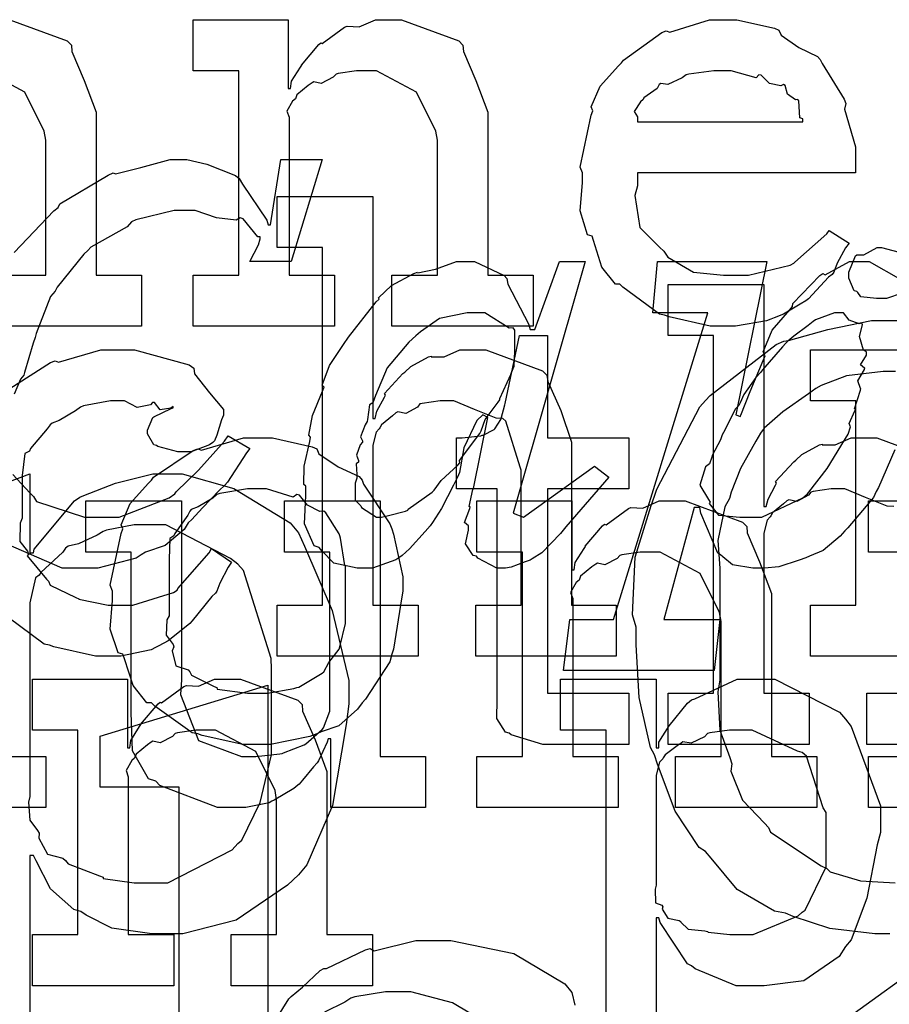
# Model space of a CAD drawing. Extents: x 0 to 8.5, y 0 to 11.
# Tile 149 of 256: x 4.241 to 4.478, y 3.986 to 4.254. Entities that reach past the tile are written whole.
import ezdxf

# ---------------------------------------------------------------- set-up
doc = ezdxf.new("R2010")
doc.units = 0
doc.layers.get('0').update_dxf_attribs({"linetype": 'CONTINUOUS'})

msp = doc.modelspace()

# ---------------------------------------------------------------- linework, layer by layer
at = {"color": 0}
for points in [[(4.2385, 4.25358), (4.25412, 4.24783), (4.25526, 4.24664), (4.25537, 4.2449), (4.25879, 4.23703), (4.26199, 4.22846), (4.26199, 4.22558), (4.26199, 4.18414), (4.27436, 4.18414), (4.27436, 4.17025), (4.23594, 4.17025)], [(4.23594, 4.18414), (4.24832, 4.18414), (4.24832, 4.22081), (4.24789, 4.22325), (4.24262, 4.23389), (4.23172, 4.23969)], [(4.23975, 4.19032), (4.25054, 4.20161), (4.25168, 4.20258), (4.25211, 4.2035), (4.26525, 4.21137), (4.26665, 4.21192), (4.26725, 4.21169), (4.27414, 4.21343), (4.28217, 4.2156), (4.28489, 4.2156), (4.28668, 4.2156), (4.29215, 4.21431), (4.29992, 4.21126), (4.30094, 4.21039), (4.30176, 4.20888), (4.30843, 4.19911), (4.30875, 4.19781), (4.3094, 4.19781), (4.31222, 4.2156), (4.32351, 4.2156), (4.31506, 4.18782), (4.30376, 4.18782), (4.30615, 4.19239), (4.30615, 4.19239), (4.30658, 4.19401), (4.30658, 4.19456), (4.30593, 4.19456), (4.30203, 4.19943), (4.30117, 4.19976), (4.30007, 4.19911), (4.29471, 4.19976), (4.28896, 4.20171), (4.28706, 4.20171), (4.28321, 4.20171), (4.27279, 4.19922), (4.27165, 4.19868), (4.27046, 4.19732), (4.26058, 4.19174), (4.25971, 4.19086), (4.25863, 4.18983), (4.25142, 4.18088), (4.25082, 4.17979), (4.24962, 4.17833), (4.24571, 4.16829), (4.24539, 4.16721), (4.2449, 4.16564), (4.24251, 4.15771), (4.24235, 4.15701), (4.24143, 4.15593), (4.23969, 4.15181)], [(4.48118, 4.17925), (4.47694, 4.17779), (4.47558, 4.17779), (4.47558, 4.17779), (4.47418, 4.17779), (4.47, 4.17828), (4.46918, 4.17947), (4.46886, 4.17974), (4.4681, 4.1799), (4.46669, 4.18338), (4.46669, 4.18451), (4.46669, 4.18494), (4.46669, 4.18494), (4.46847, 4.1894), (4.46886, 4.18972), (4.46886, 4.18972), (4.47081, 4.18972), (4.47439, 4.19168), (4.47558, 4.19168), (4.47558, 4.19168), (4.48172, 4.19006)], [(4.47917, 4.13672), (4.47472, 4.12642), (4.47412, 4.12532), (4.47336, 4.12375), (4.46642, 4.11546), (4.46565, 4.11469), (4.46436, 4.11322), (4.45969, 4.10932), (4.456, 4.10781), (4.45503, 4.10732), (4.45318, 4.10667), (4.44764, 4.10487), (4.44374, 4.10449), (4.44243, 4.10449), (4.4406, 4.10449), (4.43506, 4.10542), (4.43246, 4.10758), (4.43181, 4.10818), (4.43104, 4.10856), (4.42643, 4.11951), (4.42617, 4.12099), (4.42464, 4.12099), (4.41639, 4.0906), (4.43158, 4.0906), (4.43007, 4.07671), (4.38906, 4.07671), (4.39079, 4.0906), (4.39079, 4.0906), (4.40272, 4.0906), (4.42833, 4.17393), (4.41336, 4.17393), (4.41465, 4.18782), (4.44439, 4.18782), (4.43593, 4.14615), (4.43722, 4.14572), (4.43728, 4.14606), (4.43983, 4.1525), (4.44342, 4.16092), (4.44396, 4.16222), (4.44342, 4.16336), (4.44586, 4.16922), (4.45068, 4.17475), (4.45133, 4.17567), (4.45144, 4.17649), (4.45882, 4.18403), (4.45958, 4.18457), (4.46024, 4.18425), (4.4669, 4.18782), (4.46913, 4.18782), (4.47222, 4.18782), (4.48085, 4.18294)], [(4.47894, 4.12131), (4.47715, 4.12136), (4.47125, 4.12375), (4.4656, 4.12608), (4.46376, 4.12608), (4.46192, 4.12608), (4.45697, 4.12538), (4.45638, 4.12522), (4.45574, 4.12435), (4.45258, 4.12267), (4.45036, 4.1231), (4.44987, 4.12283), (4.44889, 4.12201), (4.44596, 4.11957), (4.44547, 4.11876), (4.44532, 4.11849), (4.4445, 4.11757), (4.44358, 4.11404), (4.44358, 4.11285), (4.44358, 4.07053), (4.45594, 4.07053), (4.45594, 4.05664), (4.41754, 4.05664), (4.41754, 4.07053), (4.41754, 4.07053), (4.4299, 4.07053), (4.4299, 4.16775), (4.41754, 4.16775), (4.41754, 4.18164), (4.44358, 4.18164), (4.44358, 4.12131), (4.44422, 4.12131), (4.44422, 4.12131), (4.44472, 4.12326), (4.44672, 4.12706), (4.44706, 4.12761), (4.44678, 4.1281), (4.45171, 4.13346), (4.45226, 4.1339), (4.45226, 4.1339), (4.45394, 4.13542), (4.45871, 4.13803), (4.45942, 4.13824), (4.45947, 4.13803), (4.463, 4.13803), (4.46729, 4.13997), (4.46875, 4.13997), (4.47428, 4.13997), (4.48975, 4.13422)], [(4.47786, 4.00515), (4.47374, 4.00515), (4.46149, 4.00657), (4.45156, 4.00988), (4.44943, 4.01079), (4.44646, 4.01133), (4.43636, 4.01719), (4.42925, 4.02572), (4.42774, 4.0275), (4.426, 4.02865), (4.41943, 4.03847), (4.41465, 4.05122), (4.41385, 4.05376), (4.41276, 4.05583), (4.40972, 4.06939), (4.40886, 4.08371), (4.40886, 4.08849), (4.40788, 4.09185), (4.40858, 4.10747), (4.41297, 4.12153), (4.41385, 4.12408), (4.41444, 4.12603), (4.42622, 4.14839), (4.42774, 4.15012), (4.42899, 4.15142), (4.44694, 4.16531), (4.449, 4.16618), (4.45025, 4.16644), (4.46094, 4.16938), (4.47282, 4.17182), (4.47678, 4.17182), (4.48313, 4.17182)], [(4.2385, 4.15332), (4.24957, 4.16043), (4.25082, 4.16086), (4.25174, 4.16049), (4.26324, 4.1639), (4.26708, 4.1639), (4.27246, 4.1639), (4.28728, 4.15978), (4.28857, 4.1589), (4.28874, 4.15733), (4.29286, 4.15213), (4.2966, 4.14763), (4.2966, 4.14611), (4.29606, 4.14481), (4.29486, 4.14063), (4.29417, 4.13911), (4.29378, 4.13872), (4.29286, 4.13807), (4.28782, 4.13612), (4.28618, 4.13612), (4.28424, 4.13612), (4.27881, 4.13758), (4.27838, 4.13786), (4.27767, 4.13803), (4.27599, 4.141), (4.27599, 4.14199), (4.27599, 4.14199), (4.2774, 4.14546), (4.27772, 4.14567), (4.27772, 4.14567), (4.28239, 4.14794), (4.28293, 4.14806), (4.28293, 4.14849), (4.28233, 4.148), (4.2794, 4.14757), (4.27783, 4.14953), (4.27729, 4.14958), (4.27675, 4.14887), (4.27317, 4.14822), (4.26975, 4.15001), (4.26861, 4.15001), (4.2659, 4.15001), (4.25857, 4.1486), (4.25776, 4.14828), (4.2564, 4.14725), (4.25196, 4.14469), (4.25, 4.14393), (4.24951, 4.1435), (4.24869, 4.14242), (4.24419, 4.13704), (4.24387, 4.13633), (4.24262, 4.13569), (4.24192, 4.12967), (4.24192, 4.12765), (4.24192, 4.11811), (4.24132, 4.11675), (4.24121, 4.11176), (4.24333, 4.1091), (4.24365, 4.10835), (4.24322, 4.10786), (4.24849, 4.10151), (4.24908, 4.10097), (4.24946, 4.09993), (4.25651, 4.09651), (4.25732, 4.09619), (4.25732, 4.09614), (4.26531, 4.09446), (4.26796, 4.09446), (4.27197, 4.09446), (4.28304, 4.09793), (4.28401, 4.09858), (4.28424, 4.09896), (4.29275, 4.10872), (4.29335, 4.10986), (4.29878, 4.10618), (4.2979, 4.10482), (4.29563, 4.10042), (4.29482, 4.09831), (4.29443, 4.09771), (4.29346, 4.09679), (4.28814, 4.09017), (4.28749, 4.08946), (4.28603, 4.08832), (4.28157, 4.08479), (4.27903, 4.08339), (4.27815, 4.08296), (4.27696, 4.08236), (4.26872, 4.08057), (4.266, 4.08057), (4.266, 4.08057), (4.26183, 4.08057), (4.25049, 4.08311), (4.24929, 4.08361), (4.24789, 4.08388), (4.23796, 4.09119)], [(4.47939, 4.15793), (4.47601, 4.15793), (4.46604, 4.15679), (4.45921, 4.15414), (4.45768, 4.15338), (4.45574, 4.15192), (4.44874, 4.14703), (4.44368, 4.14253), (4.44271, 4.14122), (4.4414, 4.13906), (4.43722, 4.13162), (4.43468, 4.12517), (4.43425, 4.12343), (4.433, 4.12115), (4.4311, 4.11203), (4.43164, 4.10449), (4.43164, 4.10194), (4.43164, 4.07417), (4.43104, 4.07096), (4.43158, 4.06049), (4.43435, 4.05311), (4.4349, 4.05138), (4.43463, 4.04937), (4.43782, 4.0415), (4.44379, 4.03526), (4.44488, 4.03401), (4.44542, 4.03276), (4.45915, 4.0236), (4.46072, 4.02294), (4.46164, 4.02197), (4.46989, 4.01953), (4.47928, 4.01904)], [(4.23931, 4.12999), (4.24397, 4.125), (4.24496, 4.12403), (4.24582, 4.12261), (4.25885, 4.11838), (4.26318, 4.11838), (4.26824, 4.11838), (4.28185, 4.12364), (4.28336, 4.12468), (4.28381, 4.12528), (4.28988, 4.13113), (4.29693, 4.139), (4.2979, 4.14051), (4.30376, 4.13704), (4.3029, 4.13585), (4.29769, 4.12793), (4.29704, 4.12706), (4.29546, 4.1256), (4.29096, 4.12093), (4.28803, 4.11774), (4.28706, 4.11686), (4.28597, 4.11507), (4.28076, 4.11068), (4.27544, 4.10883), (4.27425, 4.10818), (4.27285, 4.10726), (4.26247, 4.10449), (4.25906, 4.10449), (4.25906, 4.10449), (4.25276, 4.10449), (4.2354, 4.11208)], [(4.20725, 4.11626), (4.24393, 4.13015), (4.24393, 4.10867), (4.24501, 4.10867), (4.24517, 4.10965), (4.25613, 4.12283), (4.2576, 4.12386), (4.25868, 4.12429), (4.26725, 4.12765), (4.2774, 4.13015), (4.28082, 4.13015), (4.28543, 4.13015), (4.29943, 4.12614), (4.31478, 4.11681), (4.31706, 4.1141), (4.31863, 4.11046), (4.32622, 4.09299), (4.33074, 4.074), (4.33074, 4.06765), (4.33003, 4.06201), (4.32628, 4.03999), (4.31933, 4.02393), (4.31706, 4.02121), (4.31407, 4.01839), (4.30007, 4.0089), (4.2856, 4.00515), (4.28082, 4.00515), (4.27718, 4.00515), (4.26628, 4.00667), (4.25928, 4.01025), (4.25782, 4.01124), (4.25592, 4.01178), (4.24957, 4.01742), (4.24567, 4.02496), (4.24501, 4.02642), (4.24393, 4.02642), (4.24393, 3.97738)], [(4.28461, 3.86442), (4.28461, 4.04497), (4.26313, 4.04497), (4.26313, 4.05886), (4.30871, 4.07275), (4.30871, 3.98008)], [(4.40067, 3.97715), (4.40067, 4.06049), (4.38829, 4.06049), (4.38829, 4.07438), (4.41433, 4.07438), (4.41433, 4.05572), (4.41499, 4.05572), (4.41499, 4.05724), (4.41786, 4.06164), (4.42285, 4.06787), (4.42389, 4.06874), (4.42481, 4.06901), (4.43631, 4.07438), (4.44015, 4.07438), (4.44656, 4.07438), (4.46414, 4.06538), (4.46576, 4.06353), (4.46729, 4.06153), (4.47532, 4.03993), (4.47532, 4.03271), (4.47444, 4.02935), (4.47157, 4.01486), (4.46733, 4.00353), (4.46576, 4.00168), (4.46408, 3.99903), (4.45443, 3.9924), (4.44368, 3.99104), (4.44015, 3.99104), (4.43608, 3.99104), (4.42492, 3.99561), (4.42389, 3.99647), (4.42279, 3.99696), (4.41542, 4.00825), (4.41499, 4.0095), (4.41433, 4.0095), (4.41433, 3.97715)], [(4.50976, 4.05664), (4.47157, 4.05664), (4.47157, 4.07053), (4.48394, 4.07053)], [(4.23594, 4.05333), (4.24832, 4.05333), (4.24832, 4.03944), (4.2099, 4.03944)], [(4.30994, 3.98036), (4.3144, 3.98747), (4.315, 3.98812), (4.315, 3.98812), (4.31808, 3.99061), (4.32297, 3.99517), (4.32389, 3.99571), (4.32465, 3.99576), (4.33529, 4.00082), (4.33649, 4.00114), (4.33762, 4.00054), (4.34896, 4.00331), (4.35275, 4.00331), (4.35846, 4.00331), (4.3756, 3.99978), (4.38943, 3.9916), (4.39139, 3.98921), (4.39219, 3.98579)], [(4.48574, 3.85644), (4.47547, 3.86187), (4.46853, 3.86974), (4.46701, 3.87136), (4.46511, 3.87244), (4.45833, 3.88146), (4.45372, 3.89296), (4.4529, 3.89524), (4.45171, 3.89735), (4.44792, 3.91954), (4.44792, 3.92692), (4.44683, 3.92925), (4.44749, 3.9426), (4.45204, 3.95606), (4.4529, 3.95839), (4.4534, 3.95985), (4.45839, 3.97017), (4.4655, 3.98085), (4.46701, 3.98247), (4.46815, 3.98356), (4.48676, 3.99701)], [(4.36876, 3.98047), (4.35894, 3.98639), (4.3476, 3.98942), (4.34386, 3.98942), (4.34071, 3.98942), (4.33231, 3.98801), (4.33128, 3.98768), (4.32964, 3.98654), (4.32411, 3.98389)]]:
    msp.add_lwpolyline(points, dxfattribs=at)
for points in [[(4.28842, 4.18414), (4.30078, 4.18414), (4.30078, 4.23969), (4.28842, 4.23969), (4.28842, 4.25358), (4.31424, 4.25358), (4.31424, 4.23492), (4.31489, 4.23492), (4.31489, 4.23492), (4.31515, 4.23687), (4.31754, 4.24067), (4.31793, 4.24121), (4.31782, 4.24126), (4.3226, 4.24685), (4.32314, 4.24729), (4.32351, 4.24713), (4.32958, 4.25157), (4.33029, 4.25185), (4.33029, 4.25185), (4.33356, 4.25163), (4.33794, 4.25358), (4.33942, 4.25358), (4.345, 4.25358), (4.36062, 4.24783), (4.36176, 4.24664), (4.36187, 4.2449), (4.36529, 4.23703), (4.36849, 4.22846), (4.36849, 4.22558), (4.36849, 4.18414), (4.38086, 4.18414), (4.38086, 4.17025), (4.34244, 4.17025), (4.34244, 4.18414), (4.35482, 4.18414), (4.35482, 4.22081), (4.35439, 4.22325), (4.34912, 4.23389), (4.33822, 4.23969), (4.33464, 4.23969), (4.33279, 4.23969), (4.32785, 4.23899), (4.32726, 4.23882), (4.3265, 4.23796), (4.32319, 4.23628), (4.32118, 4.23671), (4.32075, 4.23643), (4.31967, 4.23568), (4.31657, 4.23318), (4.31629, 4.23236), (4.31619, 4.2321), (4.31543, 4.23144), (4.31386, 4.22874), (4.31446, 4.22706), (4.31446, 4.22646), (4.31446, 4.18414), (4.32682, 4.18414), (4.32682, 4.17025), (4.28842, 4.17025), (4.28842, 4.18414)], [(4.43311, 4.17025), (4.42899, 4.17025), (4.41781, 4.17279), (4.41661, 4.17329), (4.41521, 4.17356), (4.40528, 4.18088), (4.40446, 4.18175), (4.40326, 4.18169), (4.39953, 4.18631), (4.39729, 4.19353), (4.39686, 4.19476), (4.39561, 4.19515), (4.39361, 4.20167), (4.39426, 4.20936), (4.39426, 4.21192), (4.39361, 4.21349), (4.3966, 4.2276), (4.39708, 4.22885), (4.39665, 4.22987), (4.39908, 4.23551), (4.40403, 4.241), (4.40489, 4.24186), (4.40539, 4.24262), (4.41585, 4.25006), (4.41704, 4.25054), (4.41803, 4.25017), (4.42882, 4.25358), (4.43246, 4.25358), (4.43625, 4.25358), (4.4465, 4.25125), (4.44764, 4.25076), (4.44829, 4.2494), (4.45313, 4.24599), (4.45817, 4.2436), (4.45893, 4.24274), (4.45942, 4.24164), (4.46544, 4.23199), (4.46588, 4.23079), (4.4655, 4.22922), (4.46847, 4.21903), (4.46847, 4.2156), (4.46847, 4.21192), (4.40924, 4.21192), (4.40924, 4.20844), (4.40853, 4.20583), (4.40989, 4.19706), (4.41521, 4.19174), (4.41639, 4.19065), (4.41743, 4.18901), (4.42443, 4.18494), (4.43257, 4.18414), (4.43528, 4.18414), (4.4394, 4.18414), (4.45074, 4.18685), (4.45176, 4.18739), (4.45199, 4.18772), (4.46072, 4.19542), (4.46132, 4.19629), (4.46674, 4.19282), (4.46576, 4.19162), (4.46349, 4.18744), (4.46262, 4.185), (4.46218, 4.18435), (4.46121, 4.18365), (4.45574, 4.17774), (4.45503, 4.17719), (4.4535, 4.17626), (4.44894, 4.17356), (4.44635, 4.17253), (4.44547, 4.17219), (4.44428, 4.17171), (4.43587, 4.17025), (4.43311, 4.17025)], [(4.40924, 4.22581), (4.45415, 4.22581), (4.45415, 4.22667), (4.4534, 4.22694), (4.45307, 4.2315), (4.45285, 4.23188), (4.45215, 4.23182), (4.44997, 4.23335), (4.44938, 4.23574), (4.44894, 4.236), (4.44824, 4.23562), (4.4451, 4.23628), (4.44287, 4.2385), (4.44222, 4.23861), (4.44151, 4.23774), (4.43468, 4.23969), (4.43246, 4.23969), (4.42996, 4.23969), (4.42318, 4.23882), (4.42247, 4.23861), (4.42139, 4.23774), (4.41743, 4.23594), (4.41553, 4.23628), (4.4151, 4.236), (4.41456, 4.23486), (4.41097, 4.23232), (4.41075, 4.23188), (4.41, 4.23128), (4.40831, 4.22863), (4.40924, 4.22715), (4.40924, 4.22667), (4.40924, 4.22581)], [(4.31119, 4.09446), (4.32357, 4.09446), (4.32357, 4.19168), (4.31119, 4.19168), (4.31119, 4.20557), (4.33724, 4.20557), (4.33724, 4.14524), (4.33789, 4.14524), (4.33789, 4.14524), (4.33838, 4.14719), (4.34039, 4.15099), (4.34071, 4.15153), (4.34044, 4.15201), (4.34538, 4.15739), (4.34592, 4.15782), (4.34592, 4.15782), (4.3476, 4.15935), (4.35238, 4.16194), (4.35308, 4.16217), (4.35314, 4.16194), (4.35667, 4.16194), (4.36094, 4.1639), (4.36242, 4.1639), (4.36794, 4.1639), (4.3834, 4.15815), (4.38456, 4.15696), (4.38482, 4.15522), (4.38835, 4.14735), (4.39128, 4.13878), (4.39128, 4.1359), (4.39128, 4.09446), (4.40343, 4.09446), (4.40343, 4.08057), (4.36524, 4.08057), (4.36524, 4.09446), (4.37761, 4.09446), (4.37761, 4.13113), (4.37733, 4.132), (4.37343, 4.14447), (4.37261, 4.14524), (4.37082, 4.14529), (4.3649, 4.14768), (4.35926, 4.15001), (4.35742, 4.15001), (4.35558, 4.15001), (4.35064, 4.14931), (4.35004, 4.14914), (4.34939, 4.14828), (4.34625, 4.1466), (4.34403, 4.14703), (4.34353, 4.14675), (4.34256, 4.14594), (4.33963, 4.1435), (4.33914, 4.14268), (4.33897, 4.14242), (4.33817, 4.1415), (4.33724, 4.13797), (4.33724, 4.13678), (4.33724, 4.09446), (4.34961, 4.09446), (4.34961, 4.08057), (4.31119, 4.08057), (4.31119, 4.09446)], [(4.33507, 4.10449), (4.33296, 4.10449), (4.32661, 4.1059), (4.32335, 4.10921), (4.32269, 4.11014), (4.32129, 4.11062), (4.31863, 4.11654), (4.31901, 4.12429), (4.31901, 4.12685), (4.31847, 4.12722), (4.31853, 4.13226), (4.3201, 4.13894), (4.32032, 4.14008), (4.31988, 4.14063), (4.32086, 4.146), (4.32357, 4.15267), (4.324, 4.15375), (4.32346, 4.15429), (4.32542, 4.15956), (4.32964, 4.16581), (4.33029, 4.16678), (4.33062, 4.16726), (4.33817, 4.17686), (4.33897, 4.17763), (4.33876, 4.17796), (4.34233, 4.18132), (4.34842, 4.18457), (4.34939, 4.185), (4.3495, 4.18474), (4.35428, 4.18576), (4.36003, 4.18782), (4.36199, 4.18782), (4.3649, 4.18782), (4.37299, 4.18403), (4.37369, 4.18326), (4.37392, 4.18175), (4.37961, 4.17096), (4.37999, 4.16938), (4.38129, 4.16938), (4.38803, 4.18782), (4.39497, 4.18782), (4.37543, 4.11947), (4.37825, 4.11838), (4.39757, 4.13226), (4.40147, 4.12924), (4.38976, 4.11578), (4.38824, 4.11393), (4.38325, 4.10872), (4.38058, 4.1071), (4.37999, 4.10667), (4.37869, 4.10622), (4.37483, 4.10476), (4.37332, 4.10449), (4.37283, 4.10449), (4.37099, 4.10449), (4.36583, 4.10721), (4.36546, 4.10775), (4.36453, 4.10796), (4.36242, 4.11117), (4.36328, 4.11481), (4.36328, 4.116), (4.36322, 4.116), (4.36219, 4.11697), (4.36361, 4.12071), (4.36372, 4.12121), (4.36344, 4.12131), (4.36447, 4.12592), (4.36458, 4.12619), (4.36849, 4.14551), (4.36719, 4.14615), (4.3655, 4.14464), (4.36203, 4.13726), (4.36079, 4.13053), (4.36025, 4.12924), (4.35915, 4.12711), (4.3559, 4.12076), (4.35351, 4.11697), (4.35286, 4.116), (4.35146, 4.11447), (4.34722, 4.10975), (4.34526, 4.10801), (4.34462, 4.10753), (4.34353, 4.10678), (4.33718, 4.10449), (4.33507, 4.10449)], [(4.33963, 4.11838), (4.33963, 4.11838), (4.34147, 4.11887), (4.34614, 4.12001), (4.34679, 4.12033), (4.34685, 4.12056), (4.35335, 4.12522), (4.35394, 4.12576), (4.35394, 4.12576), (4.35579, 4.12831), (4.36035, 4.13249), (4.36089, 4.13314), (4.36083, 4.13379), (4.36632, 4.14111), (4.36675, 4.14182), (4.36675, 4.14182), (4.36778, 4.14492), (4.37136, 4.14963), (4.37175, 4.15028), (4.37181, 4.15067), (4.37478, 4.15712), (4.375, 4.15767), (4.37565, 4.1594), (4.37565, 4.1594), (4.37582, 4.16351), (4.37587, 4.16917), (4.37543, 4.16982), (4.37435, 4.16971), (4.36768, 4.17393), (4.36546, 4.17393), (4.3629, 4.17393), (4.35542, 4.17236), (4.35021, 4.16872), (4.34896, 4.16764), (4.347, 4.16596), (4.34119, 4.15901), (4.33794, 4.15142), (4.33724, 4.14942), (4.33637, 4.14893), (4.33583, 4.14492), (4.33572, 4.14442), (4.33513, 4.1435), (4.33388, 4.14019), (4.33447, 4.13911), (4.33442, 4.13878), (4.33382, 4.13807), (4.33279, 4.13519), (4.33339, 4.13379), (4.33333, 4.13336), (4.33274, 4.13292), (4.3329, 4.12999), (4.3329, 4.12901), (4.33247, 4.12765), (4.33242, 4.12304), (4.33399, 4.12147), (4.33421, 4.12099), (4.33421, 4.12099), (4.33826, 4.11838), (4.33963, 4.11838)], [(4.43896, 4.11838), (4.44308, 4.11838), (4.45421, 4.12364), (4.45546, 4.12468), (4.45583, 4.12522), (4.46083, 4.13162), (4.46647, 4.14094), (4.46718, 4.1429), (4.46718, 4.1429), (4.46674, 4.14388), (4.46837, 4.14725), (4.46847, 4.14768), (4.46821, 4.14785), (4.46989, 4.15289), (4.47, 4.15332), (4.46983, 4.15332), (4.46913, 4.15539), (4.47097, 4.15853), (4.47108, 4.15896), (4.47092, 4.1589), (4.46983, 4.15978), (4.47151, 4.16243), (4.47151, 4.16331), (4.47071, 4.16379), (4.46957, 4.16749), (4.47043, 4.17068), (4.47021, 4.17111), (4.46951, 4.1709), (4.46674, 4.17188), (4.46528, 4.17393), (4.46479, 4.17393), (4.46283, 4.17393), (4.45763, 4.17199), (4.45697, 4.17156), (4.45568, 4.17051), (4.45171, 4.16758), (4.45008, 4.16624), (4.4496, 4.16569), (4.44862, 4.16465), (4.44319, 4.15842), (4.44265, 4.15767), (4.4414, 4.15631), (4.4381, 4.15175), (4.43718, 4.14947), (4.43679, 4.14876), (4.43587, 4.14785), (4.43257, 4.14139), (4.43224, 4.14074), (4.43181, 4.13943), (4.42953, 4.1351), (4.42942, 4.13465), (4.42876, 4.13292), (4.42768, 4.13206), (4.42622, 4.12706), (4.42854, 4.12321), (4.42899, 4.1225), (4.42871, 4.12207), (4.43126, 4.11893), (4.43701, 4.11838), (4.43896, 4.11838)], [(4.3865, 4.05664), (4.38346, 4.05664), (4.37489, 4.05919), (4.37435, 4.05968), (4.37332, 4.05994), (4.37093, 4.06364), (4.3711, 4.06885), (4.3711, 4.07053), (4.3711, 4.12608), (4.36003, 4.12608), (4.36003, 4.13997), (4.36154, 4.13997), (4.36154, 4.13997), (4.36664, 4.14051), (4.36697, 4.14063), (4.36729, 4.14068), (4.37022, 4.14219), (4.37044, 4.14236), (4.37044, 4.14236), (4.37207, 4.14492), (4.37218, 4.14518), (4.37218, 4.14518), (4.37315, 4.14893), (4.37326, 4.14931), (4.37717, 4.16775), (4.38476, 4.16775), (4.38476, 4.13997), (4.4069, 4.13997), (4.4069, 4.12608), (4.38476, 4.12608), (4.38476, 4.07053), (4.4069, 4.07053), (4.4069, 4.05664), (4.40593, 4.05664), (4.40369, 4.05664), (4.403, 4.05664), (4.40175, 4.05664), (4.39893, 4.05664), (4.398, 4.05664), (4.3966, 4.05664), (4.39339, 4.05664), (4.39236, 4.05664), (4.3909, 4.05664), (4.38758, 4.05664), (4.3865, 4.05664)], [(4.45628, 4.09446), (4.46864, 4.09446), (4.46864, 4.15001), (4.45628, 4.15001), (4.45628, 4.1639), (4.48232, 4.1639), (4.48232, 4.09446), (4.49468, 4.09446), (4.49468, 4.08057), (4.45628, 4.08057), (4.45628, 4.09446)], [(4.30593, 4.05664), (4.30186, 4.05664), (4.29085, 4.05903), (4.28965, 4.05946), (4.28814, 4.05974), (4.27794, 4.06706), (4.27707, 4.06793), (4.27576, 4.06793), (4.27203, 4.07264), (4.26969, 4.07992), (4.26926, 4.08117), (4.26801, 4.08154), (4.26579, 4.08794), (4.26644, 4.09576), (4.26644, 4.09831), (4.26579, 4.09988), (4.26878, 4.11399), (4.26926, 4.11524), (4.26882, 4.11632), (4.27126, 4.12207), (4.27621, 4.12761), (4.27707, 4.12847), (4.27756, 4.12924), (4.28842, 4.1365), (4.28965, 4.13693), (4.29064, 4.13656), (4.30208, 4.13997), (4.30593, 4.13997), (4.30994, 4.13997), (4.32075, 4.13747), (4.322, 4.13693), (4.3226, 4.13558), (4.32781, 4.13206), (4.3335, 4.12944), (4.33436, 4.12847), (4.33469, 4.12739), (4.3419, 4.11654), (4.34239, 4.11524), (4.34289, 4.11372), (4.34543, 4.10215), (4.34543, 4.09831), (4.34517, 4.09674), (4.34289, 4.08247), (4.34239, 4.08117), (4.3419, 4.07904), (4.33524, 4.0689), (4.33436, 4.06793), (4.33306, 4.06619), (4.32796, 4.06168), (4.32319, 4.06), (4.322, 4.05946), (4.3201, 4.05875), (4.30946, 4.05664), (4.30593, 4.05664)], [(4.30593, 4.07053), (4.3086, 4.07053), (4.31581, 4.07183), (4.31657, 4.07206), (4.31711, 4.07221), (4.32346, 4.07596), (4.32394, 4.07639), (4.32394, 4.07639), (4.32531, 4.07889), (4.32807, 4.08251), (4.32829, 4.08311), (4.32829, 4.08311), (4.32981, 4.08946), (4.32981, 4.09158), (4.32981, 4.10504), (4.32964, 4.10525), (4.3285, 4.11268), (4.32829, 4.11328), (4.32807, 4.11388), (4.32443, 4.11957), (4.32394, 4.12001), (4.32286, 4.1199), (4.31944, 4.12169), (4.31733, 4.12435), (4.31657, 4.12457), (4.3156, 4.12381), (4.30832, 4.12608), (4.30593, 4.12608), (4.30317, 4.12608), (4.29563, 4.12483), (4.29486, 4.12457), (4.29372, 4.12358), (4.28976, 4.12115), (4.28787, 4.12044), (4.28749, 4.12001), (4.28694, 4.11893), (4.28336, 4.11393), (4.28315, 4.11328), (4.28207, 4.11257), (4.28185, 4.10693), (4.28185, 4.10504), (4.28185, 4.09158), (4.28125, 4.0905), (4.28103, 4.08632), (4.28293, 4.08376), (4.28315, 4.08311), (4.28271, 4.08208), (4.28364, 4.07801), (4.287, 4.07693), (4.28749, 4.07639), (4.28792, 4.07547), (4.29411, 4.07232), (4.29486, 4.07206), (4.29492, 4.07167), (4.30317, 4.07053), (4.30593, 4.07053)], [(4.30062, 4.03944), (4.29503, 4.03944), (4.27935, 4.04542), (4.27826, 4.0466), (4.27626, 4.04725), (4.27192, 4.0549), (4.27154, 4.06532), (4.27154, 4.06874), (4.27154, 4.10889), (4.25917, 4.10889), (4.25917, 4.12278), (4.28521, 4.12278), (4.28521, 4.07417), (4.28494, 4.07015), (4.28982, 4.05767), (4.30149, 4.05333), (4.30539, 4.05333), (4.30539, 4.05333), (4.31196, 4.0541), (4.31256, 4.05419), (4.31293, 4.05431), (4.31858, 4.05653), (4.31907, 4.05681), (4.31907, 4.05681), (4.32351, 4.06071), (4.32383, 4.06114), (4.32383, 4.06114), (4.32557, 4.06569), (4.32557, 4.06722), (4.32557, 4.10889), (4.31321, 4.10889), (4.31321, 4.12278), (4.33925, 4.12278), (4.33925, 4.05333), (4.35161, 4.05333), (4.35161, 4.03944), (4.32579, 4.03944), (4.32579, 4.05811), (4.32514, 4.05811), (4.32487, 4.05724), (4.32243, 4.05219), (4.3221, 4.0516), (4.32107, 4.05051), (4.31814, 4.04693), (4.31722, 4.04585), (4.31689, 4.04551), (4.31575, 4.0446), (4.31039, 4.0415), (4.30974, 4.04118), (4.30903, 4.04075), (4.30268, 4.03944), (4.30062, 4.03944)], [(4.36556, 4.05333), (4.37793, 4.05333), (4.37793, 4.10889), (4.36556, 4.10889), (4.36556, 4.12278), (4.39139, 4.12278), (4.39139, 4.10411), (4.39204, 4.10411), (4.39204, 4.10411), (4.39231, 4.10607), (4.39469, 4.10986), (4.39507, 4.1104), (4.39497, 4.11046), (4.39974, 4.11604), (4.40028, 4.11649), (4.40067, 4.11632), (4.40674, 4.12076), (4.40744, 4.12104), (4.40744, 4.12104), (4.41069, 4.12082), (4.4151, 4.12278), (4.41656, 4.12278), (4.42215, 4.12278), (4.43778, 4.11703), (4.43892, 4.11583), (4.43901, 4.1141), (4.44243, 4.10622), (4.44564, 4.09765), (4.44564, 4.09478), (4.44564, 4.05333), (4.45801, 4.05333), (4.45801, 4.03944), (4.4196, 4.03944), (4.4196, 4.05333), (4.43197, 4.05333), (4.43197, 4.09), (4.43153, 4.09244), (4.42626, 4.10308), (4.41536, 4.10889), (4.41178, 4.10889), (4.40994, 4.10889), (4.405, 4.10818), (4.4044, 4.10801), (4.40365, 4.10715), (4.40033, 4.10547), (4.39833, 4.1059), (4.39789, 4.10563), (4.39681, 4.10487), (4.39372, 4.10238), (4.39344, 4.10157), (4.39333, 4.10129), (4.39258, 4.10064), (4.391, 4.09793), (4.3916, 4.09625), (4.3916, 4.09565), (4.3916, 4.05333), (4.40397, 4.05333), (4.40397, 4.03944), (4.36556, 4.03944), (4.36556, 4.05333)], [(4.47206, 4.05333), (4.48443, 4.05333), (4.48443, 4.10889), (4.47206, 4.10889), (4.47206, 4.12278), (4.4981, 4.12278), (4.4981, 4.05333), (4.51047, 4.05333), (4.51047, 4.03944), (4.47206, 4.03944), (4.47206, 4.05333)], [(4.27518, 4.01904), (4.28153, 4.01904), (4.29904, 4.02794), (4.30057, 4.02968), (4.3016, 4.0306), (4.30664, 4.04081), (4.30968, 4.05382), (4.30968, 4.05811), (4.30968, 4.07721), (4.30957, 4.07997), (4.30208, 4.10389), (4.30057, 4.10563), (4.29856, 4.10715), (4.28097, 4.11626), (4.27518, 4.11626), (4.27235, 4.11626), (4.26481, 4.11486), (4.26389, 4.11453), (4.26232, 4.1135), (4.25717, 4.11111), (4.25439, 4.11046), (4.25369, 4.10997), (4.25293, 4.10889), (4.24696, 4.10335), (4.24653, 4.1026), (4.2455, 4.10189), (4.24393, 4.09511), (4.24393, 4.09283), (4.24393, 4.04249), (4.2436, 4.04096), (4.24397, 4.03608), (4.2461, 4.03326), (4.24653, 4.0325), (4.24642, 4.03114), (4.24881, 4.02681), (4.25293, 4.02567), (4.25369, 4.02512), (4.25439, 4.02414), (4.26292, 4.02089), (4.26389, 4.02056), (4.26394, 4.02018), (4.27235, 4.01904), (4.27518, 4.01904)], [(4.24468, 4.00493), (4.25706, 4.00493), (4.25706, 4.06049), (4.24468, 4.06049), (4.24468, 4.07438), (4.27051, 4.07438), (4.27051, 4.05572), (4.27115, 4.05572), (4.27115, 4.05572), (4.27143, 4.05767), (4.27382, 4.06147), (4.27419, 4.06201), (4.27408, 4.06207), (4.27886, 4.06765), (4.2794, 4.06808), (4.27979, 4.06793), (4.28586, 4.07238), (4.28657, 4.07264), (4.28657, 4.07264), (4.28982, 4.07243), (4.29422, 4.07438), (4.29568, 4.07438), (4.30126, 4.07438), (4.31689, 4.06863), (4.31803, 4.06743), (4.31814, 4.06569), (4.32156, 4.05783), (4.32476, 4.04926), (4.32476, 4.04639), (4.32476, 4.00493), (4.33713, 4.00493), (4.33713, 3.99104), (4.29872, 3.99104), (4.29872, 4.00493), (4.31108, 4.00493), (4.31108, 4.04161), (4.31065, 4.04406), (4.30539, 4.05469), (4.29449, 4.06049), (4.2909, 4.06049), (4.28907, 4.06049), (4.28413, 4.05979), (4.28353, 4.05963), (4.28276, 4.05875), (4.27946, 4.05707), (4.27746, 4.05751), (4.27701, 4.05724), (4.27593, 4.05647), (4.27285, 4.05399), (4.27257, 4.05317), (4.27246, 4.0529), (4.27171, 4.05225), (4.27013, 4.04953), (4.27072, 4.04785), (4.27072, 4.04725), (4.27072, 4.00493), (4.2831, 4.00493), (4.2831, 3.99104), (4.24468, 3.99104), (4.24468, 4.00493)], [(4.43625, 4.00493), (4.44069, 4.00493), (4.45296, 4.01004), (4.45404, 4.01101), (4.45486, 4.01156), (4.46056, 4.02339), (4.46056, 4.02729), (4.46056, 4.03814), (4.45975, 4.03939), (4.45514, 4.05344), (4.45404, 4.05442), (4.45275, 4.05479), (4.44038, 4.06049), (4.43625, 4.06049), (4.43425, 4.06049), (4.42888, 4.05979), (4.42822, 4.05963), (4.4274, 4.05871), (4.42383, 4.05692), (4.42156, 4.05729), (4.42106, 4.05701), (4.41997, 4.05621), (4.41678, 4.05376), (4.41624, 4.05296), (4.41607, 4.05268), (4.41521, 4.05181), (4.41433, 4.04824), (4.41433, 4.04704), (4.41433, 4.01839), (4.41401, 4.01731), (4.41411, 4.01361), (4.41581, 4.01297), (4.41607, 4.01253), (4.4159, 4.01188), (4.41743, 4.00939), (4.42051, 4.00874), (4.42106, 4.0084), (4.42101, 4.00836), (4.42301, 4.00646), (4.42757, 4.00597), (4.42822, 4.00581), (4.42844, 4.00558), (4.43431, 4.00493), (4.43625, 4.00493)]]:
    msp.add_lwpolyline(points, close=True, dxfattribs=at)

doc.saveas('drawing.dxf')
